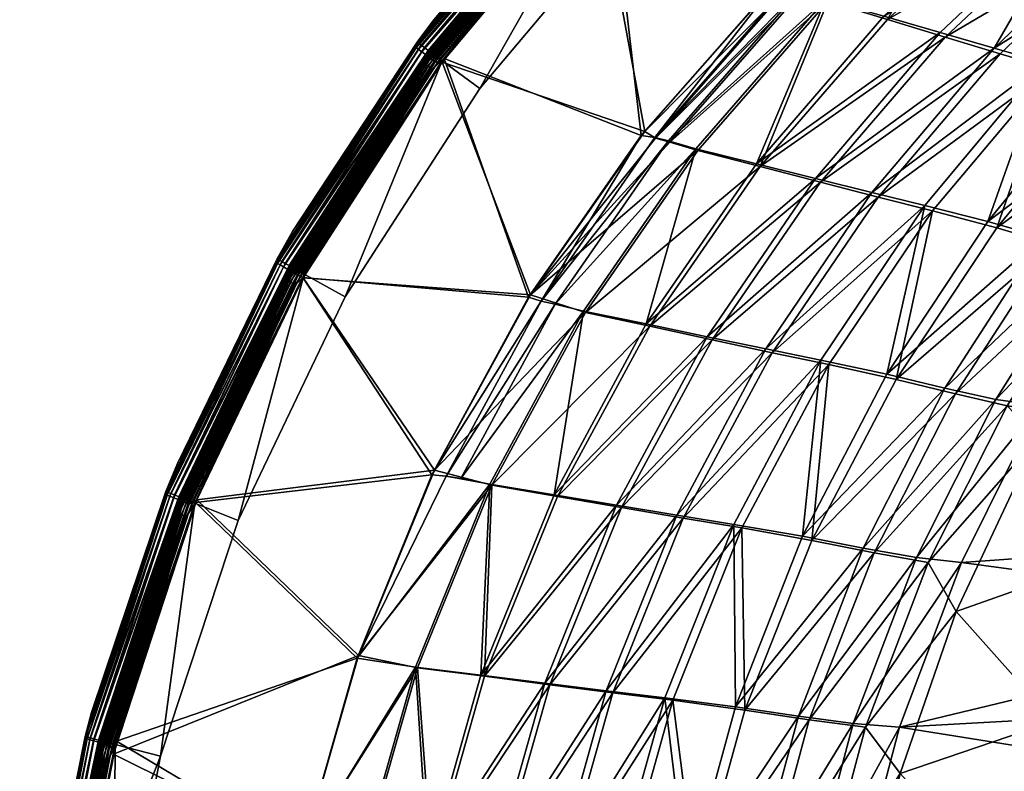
# Model space of a CAD drawing. Header units: millimetres. Extents: x -946 to 954, y -475 to 525.
# Tile 9 of 138: x -946 to -757, y 116 to 261. Entities that reach past the tile are written whole.
import ezdxf

# ---------------------------------------------------------------- set-up
doc = ezdxf.new("R2010")
doc.units = ezdxf.units.MM
doc.header["$MEASUREMENT"] = 0
doc.layers.add('KALDEWEI', color=7, linetype='Continuous', true_color=0xffffff)

msp = doc.modelspace()

# ---------------------------------------------------------------- meshes
at = {"layer": 'KALDEWEI'}
mesh = msp.add_polyface(dxfattribs=at)
corners = [(-836.97, 291.02, 431.25), (-867.84, 254.2, 430.66), (-836.33, 291.77, 430.65), (-799.15, 322.8, 433.6), (-832.65, 291.16, 433.65), (-835.2, 289.35, 433.61), (-835.62, 289.75, 433.45), (-836.01, 290.11, 433.18), (-799.52, 323.25, 433.44), (-836.35, 290.44, 432.8), (-799.86, 323.66, 433.17), (-867.17, 251.89, 433.45), (-867.6, 252.21, 433.18), (-867.98, 252.48, 432.81), (-868.29, 252.71, 432.35), (-836.63, 290.7, 432.35), (-868.52, 252.88, 431.83), (-836.84, 290.9, 431.82), (-868.67, 252.98, 431.25), (-836.33, 291.77, 430.65), (-867.27, 254.98, 410.82), (-835.5, 292.64, 410.82), (-837.67, 294.72, 410.82), (-866.45, 261.07, 430.66), (-834.98, 297.49, 430.65), (-797.59, 323.18, 436.64), (-834.84, 290.36, 436.58), (-834.88, 288.7, 436.65), (-799.05, 323.44, 436.57), (-835.69, 291.16, 436.27), (-867.13, 253.68, 436.27), (-868, 254.32, 435.74), (-836.47, 291.91, 435.73), (-868.77, 254.89, 434.99), (-837.16, 292.57, 434.99), (-869.4, 255.35, 434.07), (-837.73, 293.11, 434.07), (-869.87, 255.7, 433.01), (-838.16, 293.51, 433.01), (-870.16, 255.91, 431.86), (-838.42, 293.76, 431.86), (-826.84, 284.34, 407.82), (-797.32, 323.63, 407.82), (-833.34, 290.57, 407.82), (-865.3, 253.52, 407.87), (-833.34, 290.57, 407.82), (-833.73, 290.94, 407.87), (-865.76, 253.86, 408.04), (-834.14, 291.34, 408.04), (-866.18, 254.17, 408.31), (-834.52, 291.7, 408.31), (-866.55, 254.45, 408.68), (-834.85, 292.02, 408.68), (-866.86, 254.67, 409.14), (-835.13, 292.29, 409.14), (-867.08, 254.84, 409.66), (-835.33, 292.48, 409.66), (-867.22, 254.95, 410.23), (-835.46, 292.6, 410.23), (-797.32, 323.63, 404.82), (-826.84, 284.34, 404.82), (-833.34, 290.57, 404.82), (-869.59, 256.7, 409.65), (-837.67, 294.72, 410.82), (-837.58, 294.64, 409.65), (-834.18, 291.38, 404.94), (-866.71, 254.56, 405.28), (-834.99, 292.16, 405.28), (-867.54, 255.18, 405.83), (-835.74, 292.87, 405.83), (-868.27, 255.72, 406.58), (-836.4, 293.5, 406.58), (-868.87, 256.16, 407.49), (-836.94, 294.02, 407.49), (-869.32, 256.49, 408.53), (-837.34, 294.4, 408.53)]
mesh.append_faces([[corners[k] for k in face] for face in [(0, 1, 2, 2), (3, 4, 5, 5), (6, 3, 5, 5), (7, 8, 6, 6), (9, 10, 7, 7), (5, 11, 6, 6), (6, 12, 7, 7), (7, 13, 9, 9), (9, 14, 15, 15), (15, 16, 17, 17), (17, 18, 0, 0), (19, 20, 21, 21), (22, 23, 24, 24), (25, 26, 27, 27), (28, 29, 26, 26), (30, 26, 29, 29), (31, 29, 32, 32), (33, 32, 34, 34), (35, 34, 36, 36), (37, 36, 38, 38), (39, 38, 40, 40), (41, 42, 43, 43), (44, 45, 46, 46), (47, 46, 48, 48), (49, 48, 50, 50), (51, 50, 52, 52), (53, 52, 54, 54), (55, 54, 56, 56), (57, 56, 58, 58), (59, 60, 61, 61), (62, 63, 64, 64), (65, 66, 67, 67), (67, 68, 69, 69), (69, 70, 71, 71), (71, 72, 73, 73), (73, 74, 75, 75), (75, 62, 64, 64)]])
mesh = msp.add_polyface(dxfattribs=at)
corners = [(-826.53, 238.78, 432.59), (-864.43, 253.64, 433.66), (-832.65, 291.16, 433.65), (-848.21, 207.7, 432.62), (-864.86, 252.92, 436.66), (-825.83, 239.55, 435.59), (-834.88, 288.7, 436.65), (-847.84, 208.15, 435.62), (-845.8, 206.89, 432.49), (-826.53, 238.78, 432.59), (-823.9, 238.43, 432.45), (-868.67, 252.98, 431.25), (-867.84, 254.2, 430.66), (-836.97, 291.02, 431.25), (-835.2, 289.35, 433.61), (-864.43, 253.64, 433.66), (-866.71, 251.55, 433.61), (-832.65, 291.16, 433.65), (-867.17, 251.89, 433.45), (-867.6, 252.21, 433.18), (-835.62, 289.75, 433.45), (-867.84, 254.2, 430.66), (-867.27, 254.98, 410.82), (-836.33, 291.77, 430.65), (-869.68, 256.76, 410.82), (-866.45, 261.07, 430.66), (-837.67, 294.72, 410.82), (-864.86, 252.92, 436.66), (-834.84, 290.36, 436.58), (-866.19, 252.99, 436.58), (-834.88, 288.7, 436.65), (-838.42, 293.76, 431.86), (-834.98, 297.49, 430.65), (-866.45, 261.07, 430.66), (-867.13, 253.68, 436.27), (-847.84, 208.15, 435.62), (-823.76, 238.28, 435.44), (-825.83, 239.55, 435.59), (-857.62, 247.84, 407.82), (-833.34, 290.57, 407.82), (-864.86, 253.19, 407.82), (-826.84, 284.34, 407.82), (-835.46, 292.6, 410.23), (-867.27, 254.98, 410.82), (-867.22, 254.95, 410.23), (-835.5, 292.64, 410.82), (-865.3, 253.52, 407.87), (-864.86, 253.19, 407.82), (-833.34, 290.57, 407.82), (-833.73, 290.94, 407.87), (-865.76, 253.86, 408.04), (-834.14, 291.34, 408.04), (-866.18, 254.17, 408.31), (-834.52, 291.7, 408.31), (-866.55, 254.45, 408.68), (-834.85, 292.02, 408.68), (-866.86, 254.67, 409.14), (-835.13, 292.29, 409.14), (-867.08, 254.84, 409.66), (-835.33, 292.48, 409.66), (-833.34, 290.57, 404.82), (-857.62, 247.84, 404.82), (-864.86, 253.2, 404.82), (-826.84, 284.34, 404.82), (-834.18, 291.38, 404.94), (-864.86, 253.2, 404.82), (-865.8, 253.89, 404.94), (-833.34, 290.57, 404.82), (-869.59, 256.7, 409.65), (-869.68, 256.76, 410.82), (-837.67, 294.72, 410.82), (-866.71, 254.56, 405.28), (-867.54, 255.18, 405.83), (-834.99, 292.16, 405.28), (-857.62, 247.84, 407.82), (-826.84, 284.34, 404.82), (-826.84, 284.34, 407.82), (-857.62, 247.84, 404.82)]
mesh.append_faces([[corners[k] for k in face] for face in [(0, 1, 2, 2), (3, 1, 0, 0), (4, 5, 6, 6), (4, 7, 5, 5), (8, 9, 10, 10), (11, 12, 13, 13), (14, 15, 16, 16), (14, 17, 15, 15), (18, 14, 16, 16), (19, 20, 18, 18), (21, 22, 23, 23), (24, 25, 26, 26), (27, 28, 29, 29), (30, 28, 27, 27), (31, 32, 33, 33), (28, 34, 29, 29), (35, 36, 37, 37), (38, 39, 40, 40), (41, 39, 38, 38), (42, 43, 44, 44), (42, 45, 43, 43), (46, 47, 48, 48), (49, 50, 46, 46), (51, 52, 50, 50), (53, 54, 52, 52), (55, 56, 54, 54), (57, 58, 56, 56), (59, 44, 58, 58), (60, 61, 62, 62), (60, 63, 61, 61), (64, 65, 66, 66), (64, 67, 65, 65), (68, 69, 70, 70), (71, 64, 66, 66), (72, 73, 71, 71), (74, 75, 76, 76), (74, 77, 75, 75)]])
mesh = msp.add_polyface(dxfattribs=at)
corners = [(-868.67, 252.98, 431.25), (-894.36, 212.93, 430.66), (-867.84, 254.2, 430.66), (-867.98, 252.48, 432.81), (-836.01, 290.11, 433.18), (-867.6, 252.21, 433.18), (-868.29, 252.71, 432.35), (-836.35, 290.44, 432.8), (-868.52, 252.88, 431.83), (-836.63, 290.7, 432.35), (-836.84, 290.9, 431.82), (-867.84, 254.2, 430.66), (-894, 213.59, 410.82), (-867.27, 254.98, 410.82), (-869.68, 256.76, 410.82), (-893.63, 220.3, 430.66), (-866.45, 261.07, 430.66), (-838.42, 293.76, 431.86), (-866.45, 261.07, 430.66), (-870.16, 255.91, 431.86), (-835.69, 291.16, 436.27), (-868, 254.32, 435.74), (-867.13, 253.68, 436.27), (-836.47, 291.91, 435.73), (-868.77, 254.89, 434.99), (-837.16, 292.57, 434.99), (-869.4, 255.35, 434.07), (-837.73, 293.11, 434.07), (-869.87, 255.7, 433.01), (-838.16, 293.51, 433.01), (-893.59, 212.51, 436.28), (-866.19, 252.99, 436.58), (-894.54, 213.03, 435.74), (-895.37, 213.49, 434.99), (-896.05, 213.88, 434.08), (-896.56, 214.16, 433.02), (-896.88, 214.33, 431.87), (-891.85, 212.39, 407.87), (-864.86, 253.19, 407.82), (-865.3, 253.52, 407.87), (-892.35, 212.67, 408.04), (-865.76, 253.86, 408.04), (-892.81, 212.92, 408.31), (-866.18, 254.17, 408.31), (-893.22, 213.15, 408.68), (-866.55, 254.45, 408.68), (-893.55, 213.34, 409.14), (-866.86, 254.67, 409.14), (-893.79, 213.47, 409.66), (-867.08, 254.84, 409.66), (-893.95, 213.56, 410.23), (-867.22, 254.95, 410.23), (-896.52, 214.99, 409.65), (-869.68, 256.76, 410.82), (-869.59, 256.7, 409.65), (-868.27, 255.72, 406.58), (-835.74, 292.87, 405.83), (-867.54, 255.18, 405.83), (-868.87, 256.16, 407.49), (-836.4, 293.5, 406.58), (-869.32, 256.49, 408.53), (-836.94, 294.02, 407.49), (-837.34, 294.4, 408.53), (-865.8, 253.89, 404.94), (-893.38, 213.24, 405.28), (-866.71, 254.56, 405.28), (-894.29, 213.75, 405.83), (-895.08, 214.19, 406.58), (-895.73, 214.56, 407.49), (-896.22, 214.83, 408.53)]
mesh.append_faces([[corners[k] for k in face] for face in [(0, 1, 2, 2), (3, 4, 5, 5), (6, 7, 3, 3), (8, 9, 6, 6), (0, 10, 8, 8), (11, 12, 13, 13), (14, 15, 16, 16), (17, 18, 19, 19), (20, 21, 22, 22), (23, 24, 21, 21), (25, 26, 24, 24), (27, 28, 26, 26), (29, 19, 28, 28), (30, 31, 22, 22), (32, 22, 21, 21), (33, 21, 24, 24), (34, 24, 26, 26), (35, 26, 28, 28), (36, 28, 19, 19), (37, 38, 39, 39), (40, 39, 41, 41), (42, 41, 43, 43), (44, 43, 45, 45), (46, 45, 47, 47), (48, 47, 49, 49), (50, 49, 51, 51), (52, 53, 54, 54), (55, 56, 57, 57), (58, 59, 55, 55), (60, 61, 58, 58), (54, 62, 60, 60), (63, 64, 65, 65), (65, 66, 57, 57), (57, 67, 55, 55), (55, 68, 58, 58), (58, 69, 60, 60), (60, 52, 54, 54)]])
mesh = msp.add_polyface(dxfattribs=at)
corners = [(-804.31, 233.37, 428.67), (-791.05, 265.01, 431.16), (-779.8, 261.79, 428.38), (-816.02, 236.25, 431.33), (-825.57, 202.52, 428.96), (-792.96, 230.52, 424.68), (-758.6, 255.62, 418.88), (-782.1, 227.83, 419.41), (-768.95, 258.61, 424.27), (-826.53, 238.78, 432.59), (-832.65, 291.16, 433.65), (-800.57, 268.38, 432.56), (-834.88, 288.7, 436.65), (-825.83, 239.55, 435.59), (-800.61, 268.21, 435.56), (-790.62, 264.61, 434.1), (-779.13, 261.12, 431.22), (-762.64, 290.37, 433.91), (-803.63, 232.83, 431.55), (-815.6, 235.94, 434.28), (-837.26, 204.75, 434.45), (-757.43, 254.51, 421.41), (-792.01, 229.79, 427.43), (-780.89, 226.91, 422), (-768.02, 257.71, 426.98), (-824.89, 202.09, 431.85), (-800.57, 268.38, 432.56), (-823.9, 238.43, 432.45), (-826.53, 238.78, 432.59), (-798.6, 267.43, 432.4), (-821.29, 237.78, 432.16), (-791.05, 265.01, 431.16), (-816.02, 236.25, 431.33), (-796.11, 266.72, 432.08), (-763.08, 290.88, 430.99), (-767.88, 292.72, 432), (-770.24, 293.47, 432.35), (-845.8, 206.89, 432.49), (-798.44, 267.22, 435.39), (-770.06, 293.19, 435.33), (-800.61, 268.21, 435.56), (-825.83, 239.55, 435.59), (-823.76, 238.28, 435.44), (-847.84, 208.15, 435.62), (-821.02, 237.55, 435.14), (-790.62, 264.61, 434.1), (-815.6, 235.94, 434.28), (-795.8, 266.41, 435.05), (-767.56, 292.3, 434.95)]
mesh.append_faces([[corners[k] for k in face] for face in [(0, 1, 2, 2), (0, 3, 1, 1), (4, 3, 0, 0), (5, 6, 7, 7), (8, 0, 2, 2), (0, 8, 5, 5), (5, 4, 0, 0), (9, 10, 11, 11), (12, 13, 14, 14), (15, 16, 17, 17), (15, 18, 16, 16), (19, 18, 15, 15), (20, 18, 19, 19), (21, 22, 23, 23), (24, 18, 22, 22), (18, 24, 16, 16), (25, 22, 18, 18), (26, 27, 28, 28), (26, 29, 27, 27), (30, 31, 32, 32), (33, 31, 30, 30), (33, 34, 31, 31), (29, 35, 33, 33), (26, 36, 29, 29), (33, 27, 29, 29), (27, 33, 30, 30), (30, 37, 27, 27), (38, 39, 40, 40), (41, 38, 40, 40), (41, 42, 38, 38), (43, 44, 42, 42), (45, 44, 46, 46), (45, 47, 44, 44), (48, 47, 45, 45), (39, 38, 47, 47), (47, 42, 44, 44), (42, 47, 38, 38)]])
mesh = msp.add_polyface(dxfattribs=at)
corners = [(-716.12, 275.37, 405.08), (-748.92, 252.86, 412.3), (-723.36, 277.79, 411.79), (-759.81, 222.26, 402.76), (-771.89, 225.34, 412.91), (-737.56, 249.49, 402.06), (-709.63, 273, 397.65), (-727.77, 246.25, 390.24), (-719.24, 243.6, 377.21), (-711.66, 241.92, 363.31), (-740.08, 216.8, 377.84), (-749.27, 219.24, 390.96), (-735.93, 248.01, 404.08), (-722, 276.29, 414), (-747.5, 251.59, 414.61), (-725.94, 244.63, 391.98), (-702.18, 269.01, 391.43), (-737.98, 215.32, 379.39), (-729.77, 213.82, 365.03), (-717.26, 241.87, 378.67), (-758.09, 221.01, 404.88), (-770.42, 224.29, 415.31), (-747.34, 217.87, 392.79), (-782.1, 227.83, 419.41), (-748.92, 252.86, 412.3), (-771.89, 225.34, 412.91), (-758.6, 255.62, 418.88), (-723.36, 277.79, 411.79), (-732.44, 280.7, 418.42), (-742.18, 283.93, 423.88), (-768.95, 258.61, 424.27), (-779.8, 261.79, 428.38), (-752.44, 287.35, 428.09), (-791.05, 265.01, 431.16), (-792.96, 230.52, 424.68), (-780.89, 226.91, 422), (-747.5, 251.59, 414.61), (-757.43, 254.51, 421.41), (-770.42, 224.29, 415.31), (-731.29, 279.41, 420.87), (-722, 276.29, 414), (-768.02, 257.71, 426.98), (-741.25, 282.87, 426.54), (-779.13, 261.12, 431.22), (-751.75, 286.56, 430.9), (-792.01, 229.79, 427.43)]
mesh.append_faces([[corners[k] for k in face] for face in [(0, 1, 2, 2), (1, 3, 4, 4), (1, 5, 3, 3), (0, 5, 1, 1), (6, 7, 5, 5), (8, 9, 10, 10), (8, 11, 7, 7), (11, 8, 10, 10), (7, 3, 5, 5), (3, 7, 11, 11), (12, 13, 14, 14), (15, 16, 12, 12), (17, 18, 19, 19), (14, 20, 12, 12), (21, 20, 14, 14), (22, 19, 15, 15), (15, 20, 22, 22), (20, 15, 12, 12), (23, 24, 25, 25), (26, 24, 23, 23), (26, 27, 24, 24), (26, 28, 27, 27), (26, 29, 28, 28), (30, 29, 26, 26), (31, 29, 30, 30), (31, 32, 29, 29), (31, 33, 32, 32), (26, 34, 30, 30), (35, 36, 37, 37), (35, 38, 36, 36), (39, 36, 40, 40), (39, 37, 36, 36), (39, 41, 37, 37), (42, 41, 39, 39), (42, 43, 41, 41), (44, 43, 42, 42), (45, 37, 41, 41)]])
mesh = msp.add_polyface(dxfattribs=at)
corners = [(-848.21, 207.7, 432.62), (-891.67, 211.44, 433.66), (-864.43, 253.64, 433.66), (-891.6, 211.4, 436.66), (-847.84, 208.15, 435.62), (-864.86, 252.92, 436.66), (-895.26, 211.19, 431.26), (-894.36, 212.93, 430.66), (-868.67, 252.98, 431.25), (-866.71, 251.55, 433.61), (-864.43, 253.64, 433.66), (-891.67, 211.44, 433.66), (-893.64, 210.3, 433.46), (-867.17, 251.89, 433.45), (-894.11, 210.55, 433.18), (-867.6, 252.21, 433.18), (-894.52, 210.78, 432.81), (-867.98, 252.48, 432.81), (-894.85, 210.96, 432.35), (-868.29, 252.71, 432.35), (-895.1, 211.1, 431.83), (-868.52, 252.88, 431.83), (-894.36, 212.93, 430.66), (-894, 213.59, 410.82), (-867.84, 254.2, 430.66), (-896.62, 215.05, 410.82), (-893.63, 220.3, 430.66), (-869.68, 256.76, 410.82), (-864.86, 252.92, 436.66), (-866.19, 252.99, 436.58), (-892.57, 211.94, 436.59), (-870.16, 255.91, 431.86), (-893.63, 220.3, 430.66), (-896.88, 214.33, 431.87), (-866.45, 261.07, 430.66), (-868, 254.32, 435.74), (-895.37, 213.49, 434.99), (-894.54, 213.03, 435.74), (-868.77, 254.89, 434.99), (-896.05, 213.88, 434.08), (-869.4, 255.35, 434.07), (-896.56, 214.16, 433.02), (-869.87, 255.7, 433.01), (-857.62, 247.84, 407.82), (-864.86, 253.19, 407.82), (-883.52, 207.73, 407.82), (-867.22, 254.95, 410.23), (-894, 213.59, 410.82), (-893.95, 213.56, 410.23), (-867.27, 254.98, 410.82), (-891.85, 212.39, 407.87), (-891.38, 212.12, 407.82), (-864.86, 253.19, 407.82), (-866.55, 254.45, 408.68), (-893.55, 213.34, 409.14), (-893.22, 213.15, 408.68), (-866.86, 254.67, 409.14), (-893.79, 213.47, 409.66), (-867.08, 254.84, 409.66), (-864.86, 253.2, 404.82), (-857.62, 247.84, 404.82), (-883.52, 207.73, 404.82), (-865.8, 253.89, 404.94), (-864.86, 253.2, 404.82), (-891.38, 212.12, 404.82), (-896.52, 214.99, 409.65), (-896.62, 215.05, 410.82), (-869.68, 256.76, 410.82), (-894.29, 213.75, 405.83), (-866.71, 254.56, 405.28), (-893.38, 213.24, 405.28), (-895.08, 214.19, 406.58), (-867.54, 255.18, 405.83), (-895.73, 214.56, 407.49), (-868.27, 255.72, 406.58), (-896.22, 214.83, 408.53), (-868.87, 256.16, 407.49), (-869.32, 256.49, 408.53), (-883.52, 207.73, 407.82), (-857.62, 247.84, 404.82), (-857.62, 247.84, 407.82), (-883.52, 207.73, 404.82)]
mesh.append_faces([[corners[k] for k in face] for face in [(0, 1, 2, 2), (3, 4, 5, 5), (6, 7, 8, 8), (9, 10, 11, 11), (9, 12, 13, 13), (13, 14, 15, 15), (15, 16, 17, 17), (17, 18, 19, 19), (19, 20, 21, 21), (21, 6, 8, 8), (22, 23, 24, 24), (25, 26, 27, 27), (28, 29, 30, 30), (31, 32, 33, 33), (31, 34, 32, 32), (35, 36, 37, 37), (38, 39, 36, 36), (40, 41, 39, 39), (42, 33, 41, 41), (43, 44, 45, 45), (46, 47, 48, 48), (46, 49, 47, 47), (50, 51, 52, 52), (53, 54, 55, 55), (56, 57, 54, 54), (58, 48, 57, 57), (59, 60, 61, 61), (62, 63, 64, 64), (65, 66, 67, 67), (68, 69, 70, 70), (71, 72, 68, 68), (73, 74, 71, 71), (75, 76, 73, 73), (65, 77, 75, 75), (78, 79, 80, 80), (78, 81, 79, 79)]])
mesh = msp.add_polyface(dxfattribs=at)
corners = [(-866.83, 173.46, 432.65), (-891.67, 211.44, 433.66), (-848.21, 207.7, 432.62), (-912.32, 168.17, 433.67), (-881.22, 138.2, 432.67), (-912.04, 168.65, 436.67), (-866.31, 174.39, 435.65), (-891.6, 211.4, 436.66), (-880.96, 138.71, 435.66), (-864.04, 173.22, 432.52), (-881.22, 138.2, 432.67), (-866.83, 173.46, 432.65), (-855.69, 171.65, 431.62), (-866.71, 251.55, 433.61), (-891.67, 211.44, 433.66), (-893.14, 210.02, 433.62), (-893.64, 210.3, 433.46), (-894.11, 210.55, 433.18), (-867.17, 251.89, 433.45), (-894.52, 210.78, 432.81), (-867.6, 252.21, 433.18), (-894.85, 210.96, 432.35), (-867.98, 252.48, 432.81), (-895.1, 211.1, 431.83), (-868.29, 252.71, 432.35), (-895.26, 211.19, 431.26), (-868.52, 252.88, 431.83), (-914.58, 165.65, 433.46), (-864.86, 252.92, 436.66), (-892.57, 211.94, 436.59), (-891.6, 211.4, 436.66), (-866.19, 252.99, 436.58), (-893.59, 212.51, 436.28), (-867.13, 253.68, 436.27), (-894.54, 213.03, 435.74), (-914.64, 168.3, 436.28), (-855.31, 171.48, 434.59), (-880.96, 138.71, 435.66), (-869.61, 136.35, 434.71), (-866.31, 174.39, 435.65), (-883.52, 207.73, 407.82), (-891.38, 212.12, 407.82), (-904.11, 164.66, 407.82), (-864.86, 253.19, 407.82), (-912.97, 168.22, 407.87), (-891.38, 212.12, 407.82), (-891.85, 212.39, 407.87), (-865.3, 253.52, 407.87), (-892.35, 212.67, 408.04), (-865.76, 253.86, 408.04), (-892.81, 212.92, 408.31), (-866.18, 254.17, 408.31), (-893.22, 213.15, 408.68), (-913.5, 168.43, 408.04), (-913.99, 168.63, 408.31), (-914.42, 168.8, 408.68), (-891.38, 212.12, 404.82), (-883.52, 207.73, 404.82), (-904.11, 164.66, 404.82), (-864.86, 253.2, 404.82), (-865.8, 253.89, 404.94), (-891.38, 212.12, 404.82), (-892.4, 212.69, 404.94), (-893.38, 213.24, 405.28), (-914.59, 168.87, 405.28), (-883.52, 207.73, 407.82), (-904.11, 164.66, 404.82), (-883.52, 207.73, 404.82), (-904.11, 164.66, 407.82)]
mesh.append_faces([[corners[k] for k in face] for face in [(0, 1, 2, 2), (0, 3, 1, 1), (4, 3, 0, 0), (5, 6, 7, 7), (5, 8, 6, 6), (9, 10, 11, 11), (9, 12, 10, 10), (13, 14, 15, 15), (16, 13, 15, 15), (17, 18, 16, 16), (19, 20, 17, 17), (21, 22, 19, 19), (23, 24, 21, 21), (25, 26, 23, 23), (15, 27, 16, 16), (28, 29, 30, 30), (31, 32, 29, 29), (33, 34, 32, 32), (35, 29, 32, 32), (36, 37, 38, 38), (36, 39, 37, 37), (40, 41, 42, 42), (40, 43, 41, 41), (44, 45, 46, 46), (47, 48, 46, 46), (49, 50, 48, 48), (51, 52, 50, 50), (53, 46, 48, 48), (54, 48, 50, 50), (55, 50, 52, 52), (56, 57, 58, 58), (59, 57, 56, 56), (60, 61, 62, 62), (63, 60, 62, 62), (62, 64, 63, 63), (65, 66, 67, 67), (68, 66, 65, 65)]])
mesh = msp.add_polyface(dxfattribs=at)
corners = [(-735, 158.05, 320.15), (-750.19, 180.59, 365.99), (-765.9, 147.16, 366.96), (-719.83, 188.38, 320.05), (-747.47, 185.54, 365.84), (-729.77, 213.82, 365.03), (-701.53, 217.14, 319.95), (-709.56, 240.14, 364.51), (-747.06, 126.06, 320.26), (-663.46, 163.44, 206.09), (-646.22, 194.57, 205.92), (-687.97, 146.29, 227.12), (-776.77, 124.89, 366.12), (-764.85, 156.57, 365.37), (-680.51, 162.56, 226.45), (-749.85, 186.8, 364.52), (-663.08, 194.11, 225.58), (-672.23, 178.56, 225.99), (-653.18, 208.98, 225.17), (-732.08, 215.26, 363.77), (-773.55, 157.56, 379.61), (-749.85, 186.8, 364.52), (-764.85, 156.57, 365.37), (-758.28, 188.01, 378.7), (-732.08, 215.26, 363.77), (-740.08, 216.8, 377.84), (-711.66, 241.92, 363.31), (-768.04, 190.17, 391.82), (-749.27, 219.24, 390.96), (-783.77, 159.37, 392.7), (-779.21, 192.86, 403.55), (-759.81, 222.26, 402.76), (-737.98, 215.32, 379.39), (-747.47, 185.54, 365.84), (-729.77, 213.82, 365.03), (-756.08, 186.78, 380.33), (-750.19, 180.59, 365.99), (-771.27, 156.58, 381.3), (-765.9, 147.16, 366.96), (-770.42, 224.29, 415.31), (-777.44, 191.84, 405.75), (-758.09, 221.01, 404.88), (-717.26, 241.87, 378.67), (-747.34, 217.87, 392.79), (-766.03, 189.04, 393.74), (-781.7, 158.47, 394.68)]
mesh.append_faces([[corners[k] for k in face] for face in [(0, 1, 2, 2), (3, 1, 0, 0), (3, 4, 1, 1), (3, 5, 4, 4), (6, 5, 3, 3), (6, 7, 5, 5), (8, 9, 0, 0), (0, 10, 3, 3), (11, 12, 13, 13), (14, 11, 13, 13), (15, 14, 13, 13), (16, 17, 15, 15), (18, 15, 19, 19), (20, 21, 22, 22), (23, 21, 20, 20), (23, 24, 21, 21), (25, 24, 23, 23), (25, 26, 24, 24), (25, 27, 28, 28), (27, 25, 23, 23), (23, 29, 27, 27), (29, 23, 20, 20), (28, 30, 31, 31), (30, 28, 27, 27), (32, 33, 34, 34), (35, 33, 32, 32), (35, 36, 33, 33), (37, 36, 35, 35), (37, 38, 36, 36), (39, 40, 41, 41), (42, 43, 32, 32), (32, 44, 35, 35), (44, 32, 43, 43), (35, 45, 37, 37), (45, 35, 44, 44), (43, 40, 44, 44), (40, 43, 41, 41)]])
mesh = msp.add_polyface(dxfattribs=at)
corners = [(-819.66, 165.68, 420.46), (-808.66, 163.91, 414.2), (-833.24, 131.91, 420.87), (-825.57, 202.52, 428.96), (-837.66, 204.98, 431.49), (-816.02, 236.25, 431.33), (-843.31, 169.63, 429.22), (-855.69, 171.65, 431.62), (-857.37, 134.93, 429.43), (-869.98, 136.46, 431.73), (-831.26, 167.61, 425.48), (-802.56, 197.72, 419.95), (-813.83, 200.06, 425.1), (-845.08, 133.38, 425.79), (-891.6, 211.4, 436.66), (-866.31, 174.39, 435.65), (-847.84, 208.15, 435.62), (-832, 131.49, 423.58), (-807.16, 163.25, 416.71), (-818.42, 165.12, 423.13), (-837.26, 204.75, 434.45), (-824.89, 202.09, 431.85), (-803.63, 232.83, 431.55), (-855.31, 171.48, 434.59), (-842.64, 169.3, 432.13), (-856.71, 134.69, 432.34), (-869.61, 136.35, 434.71), (-812.87, 199.48, 427.89), (-830.3, 167.16, 428.29), (-844.13, 133.06, 428.62), (-845.8, 206.89, 432.49), (-848.21, 207.7, 432.62), (-826.53, 238.78, 432.59), (-866.83, 173.46, 432.65), (-864.04, 173.22, 432.52), (-861.26, 172.75, 432.3), (-855.69, 171.65, 431.62), (-837.66, 204.98, 431.49), (-843.1, 206.32, 432.23), (-816.02, 236.25, 431.33), (-821.29, 237.78, 432.16), (-837.26, 204.75, 434.45), (-866.31, 174.39, 435.65), (-855.31, 171.48, 434.59), (-847.84, 208.15, 435.62), (-815.6, 235.94, 434.28), (-821.02, 237.55, 435.14)]
mesh.append_faces([[corners[k] for k in face] for face in [(0, 1, 2, 2), (3, 4, 5, 5), (6, 4, 3, 3), (6, 7, 4, 4), (8, 7, 6, 6), (8, 9, 7, 7), (10, 11, 0, 0), (12, 6, 3, 3), (6, 12, 10, 10), (0, 13, 10, 10), (10, 8, 6, 6), (14, 15, 16, 16), (17, 18, 19, 19), (20, 21, 22, 22), (23, 21, 20, 20), (23, 24, 21, 21), (23, 25, 24, 24), (26, 25, 23, 23), (27, 24, 28, 28), (24, 27, 21, 21), (29, 19, 28, 28), (25, 28, 24, 24), (30, 31, 32, 32), (30, 33, 31, 31), (34, 33, 30, 30), (35, 36, 34, 34), (35, 37, 36, 36), (38, 37, 35, 35), (38, 39, 37, 37), (40, 39, 38, 38), (30, 40, 38, 38), (38, 34, 30, 30), (34, 38, 35, 35), (41, 42, 43, 43), (41, 44, 42, 42), (45, 44, 41, 41), (45, 46, 44, 44)]])
mesh = msp.add_polyface(dxfattribs=at)
corners = [(-808.66, 163.91, 414.2), (-795.47, 161.64, 404.32), (-808.39, 128.79, 404.97), (-791.91, 195.57, 413.58), (-779.21, 192.86, 403.55), (-771.89, 225.34, 412.91), (-759.81, 222.26, 402.76), (-768.04, 190.17, 391.82), (-783.77, 159.37, 392.7), (-773.55, 157.56, 379.61), (-796.26, 127.01, 393.45), (-783.35, 124.87, 382.14), (-765.9, 147.16, 366.96), (-771.27, 156.58, 381.3), (-790.41, 194.73, 416.04), (-777.44, 191.84, 405.75), (-770.42, 224.29, 415.31), (-793.67, 160.84, 406.58), (-807.16, 163.25, 416.71), (-806.56, 128.2, 407.28), (-820.46, 130.07, 417.27), (-766.03, 189.04, 393.74), (-781.7, 158.47, 394.68), (-794.16, 126.34, 395.48), (-819.66, 165.68, 420.46), (-791.91, 195.57, 413.58), (-808.66, 163.91, 414.2), (-802.56, 197.72, 419.95), (-771.89, 225.34, 412.91), (-782.1, 227.83, 419.41), (-813.83, 200.06, 425.1), (-792.96, 230.52, 424.68), (-831.26, 167.61, 425.48), (-825.57, 202.52, 428.96), (-801.33, 196.99, 422.59), (-770.42, 224.29, 415.31), (-780.89, 226.91, 422), (-790.41, 194.73, 416.04), (-818.42, 165.12, 423.13), (-807.16, 163.25, 416.71), (-832, 131.49, 423.58), (-820.46, 130.07, 417.27), (-812.87, 199.48, 427.89), (-792.01, 229.79, 427.43), (-830.3, 167.16, 428.29), (-824.89, 202.09, 431.85)]
mesh.append_faces([[corners[k] for k in face] for face in [(0, 1, 2, 2), (3, 1, 0, 0), (3, 4, 1, 1), (5, 4, 3, 3), (5, 6, 4, 4), (7, 1, 4, 4), (1, 7, 8, 8), (9, 10, 8, 8), (8, 2, 1, 1), (11, 12, 13, 13), (14, 15, 16, 16), (14, 17, 15, 15), (18, 17, 14, 14), (18, 19, 17, 17), (20, 19, 18, 18), (21, 17, 22, 22), (17, 21, 15, 15), (23, 13, 22, 22), (19, 22, 17, 17), (24, 25, 26, 26), (27, 25, 24, 24), (27, 28, 25, 25), (29, 28, 27, 27), (29, 30, 31, 31), (30, 29, 27, 27), (27, 32, 30, 30), (33, 31, 30, 30), (34, 35, 36, 36), (34, 37, 35, 35), (38, 37, 34, 34), (38, 39, 37, 37), (40, 41, 39, 39), (36, 42, 34, 34), (42, 36, 43, 43), (34, 44, 38, 38), (44, 34, 42, 42), (43, 45, 42, 42)]])
mesh = msp.add_polyface(dxfattribs=at)
corners = [(-895.26, 211.19, 431.26), (-915.45, 168.62, 430.67), (-894.36, 212.93, 430.66), (-916.3, 166.32, 431.26), (-893.14, 210.02, 433.62), (-891.67, 211.44, 433.66), (-912.32, 168.17, 433.67), (-893.64, 210.3, 433.46), (-915.08, 165.84, 433.19), (-894.11, 210.55, 433.18), (-915.51, 166.01, 432.82), (-894.52, 210.78, 432.81), (-915.87, 166.15, 432.36), (-894.85, 210.96, 432.35), (-916.14, 166.26, 431.83), (-895.1, 211.1, 431.83), (-894.36, 212.93, 430.66), (-915.25, 169.13, 410.82), (-894, 213.59, 410.82), (-915.45, 168.62, 430.67), (-896.62, 215.05, 410.82), (-915.81, 175.65, 430.67), (-893.63, 220.3, 430.66), (-918.03, 170.25, 410.82), (-891.6, 211.4, 436.66), (-892.57, 211.94, 436.59), (-912.04, 168.65, 436.67), (-896.88, 214.33, 431.87), (-915.81, 175.65, 430.67), (-918.12, 169.69, 431.87), (-893.63, 220.3, 430.66), (-915.64, 168.7, 435.74), (-893.59, 212.51, 436.28), (-894.54, 213.03, 435.74), (-916.52, 169.05, 435), (-895.37, 213.49, 434.99), (-917.25, 169.34, 434.08), (-896.05, 213.88, 434.08), (-917.79, 169.56, 433.02), (-896.56, 214.16, 433.02), (-893.95, 213.56, 410.23), (-894, 213.59, 410.82), (-915.25, 169.13, 410.82), (-912.97, 168.22, 407.87), (-912.46, 168.01, 407.82), (-891.38, 212.12, 407.82), (-914.77, 168.94, 409.14), (-893.22, 213.15, 408.68), (-893.55, 213.34, 409.14), (-915.03, 169.05, 409.66), (-893.79, 213.47, 409.66), (-915.19, 169.11, 410.23), (-892.4, 212.69, 404.94), (-891.38, 212.12, 404.82), (-912.46, 168.01, 404.82), (-917.92, 170.21, 409.65), (-896.62, 215.05, 410.82), (-896.52, 214.99, 409.65), (-918.03, 170.25, 410.82), (-893.38, 213.24, 405.28), (-915.56, 169.26, 405.83), (-894.29, 213.75, 405.83), (-916.4, 169.6, 406.58), (-895.08, 214.19, 406.58), (-917.09, 169.87, 407.49), (-895.73, 214.56, 407.49), (-917.61, 170.08, 408.53), (-896.22, 214.83, 408.53)]
mesh.append_faces([[corners[k] for k in face] for face in [(0, 1, 2, 2), (3, 1, 0, 0), (4, 5, 6, 6), (7, 8, 9, 9), (9, 10, 11, 11), (11, 12, 13, 13), (13, 14, 15, 15), (15, 3, 0, 0), (16, 17, 18, 18), (19, 17, 16, 16), (20, 21, 22, 22), (23, 21, 20, 20), (24, 25, 26, 26), (27, 28, 29, 29), (27, 30, 28, 28), (31, 32, 33, 33), (34, 33, 35, 35), (36, 35, 37, 37), (38, 37, 39, 39), (39, 29, 38, 38), (29, 39, 27, 27), (40, 41, 42, 42), (43, 44, 45, 45), (46, 47, 48, 48), (49, 48, 50, 50), (51, 50, 40, 40), (52, 53, 54, 54), (55, 56, 57, 57), (55, 58, 56, 56), (59, 60, 61, 61), (61, 62, 63, 63), (63, 64, 65, 65), (64, 63, 62, 62), (65, 66, 67, 67), (66, 65, 64, 64), (67, 55, 57, 57), (55, 67, 66, 66)]])
mesh = msp.add_polyface(dxfattribs=at)
corners = [(-893.14, 210.02, 433.62), (-912.32, 168.17, 433.67), (-914.05, 165.44, 433.62), (-914.58, 165.65, 433.46), (-915.08, 165.84, 433.19), (-893.64, 210.3, 433.46), (-915.51, 166.01, 432.82), (-894.11, 210.55, 433.18), (-915.87, 166.15, 432.36), (-894.52, 210.78, 432.81), (-916.14, 166.26, 431.83), (-894.85, 210.96, 432.35), (-916.3, 166.32, 431.26), (-895.1, 211.1, 431.83), (-918.03, 170.25, 410.82), (-932.35, 127.69, 430.67), (-915.81, 175.65, 430.67), (-912.04, 168.65, 436.67), (-892.57, 211.94, 436.59), (-913.55, 167.87, 436.59), (-914.64, 168.3, 436.28), (-893.59, 212.51, 436.28), (-915.64, 168.7, 435.74), (-894.54, 213.03, 435.74), (-916.52, 169.05, 435), (-895.37, 213.49, 434.99), (-917.25, 169.34, 434.08), (-896.05, 213.88, 434.08), (-917.79, 169.56, 433.02), (-932.64, 122.48, 434.08), (-933.21, 122.62, 433.02), (-933.55, 122.71, 431.87), (-918.12, 169.69, 431.87), (-904.11, 164.66, 407.82), (-891.38, 212.12, 407.82), (-912.46, 168.01, 407.82), (-893.95, 213.56, 410.23), (-915.25, 169.13, 410.82), (-915.19, 169.11, 410.23), (-891.85, 212.39, 407.87), (-913.5, 168.43, 408.04), (-912.97, 168.22, 407.87), (-892.35, 212.67, 408.04), (-913.99, 168.63, 408.31), (-892.81, 212.92, 408.31), (-914.42, 168.8, 408.68), (-893.22, 213.15, 408.68), (-914.77, 168.94, 409.14), (-893.55, 213.34, 409.14), (-915.03, 169.05, 409.66), (-893.79, 213.47, 409.66), (-930.62, 122.32, 410.23), (-891.38, 212.12, 404.82), (-904.11, 164.66, 404.82), (-912.46, 168.01, 404.82), (-892.4, 212.69, 404.94), (-912.46, 168.01, 404.82), (-913.55, 168.45, 404.94), (-933.47, 123.07, 409.65), (-918.03, 170.25, 410.82), (-917.92, 170.21, 409.65), (-914.59, 168.87, 405.28), (-915.56, 169.26, 405.83), (-893.38, 213.24, 405.28), (-916.4, 169.6, 406.58), (-894.29, 213.75, 405.83), (-931, 122.42, 405.83), (-931.88, 122.65, 406.58), (-932.6, 122.84, 407.49), (-917.09, 169.87, 407.49), (-933.14, 122.98, 408.53), (-917.61, 170.08, 408.53)]
mesh.append_faces([[corners[k] for k in face] for face in [(0, 1, 2, 2), (3, 0, 2, 2), (4, 5, 3, 3), (6, 7, 4, 4), (8, 9, 6, 6), (10, 11, 8, 8), (12, 13, 10, 10), (14, 15, 16, 16), (17, 18, 19, 19), (18, 20, 19, 19), (21, 22, 20, 20), (23, 24, 22, 22), (25, 26, 24, 24), (27, 28, 26, 26), (29, 24, 26, 26), (30, 26, 28, 28), (31, 28, 32, 32), (33, 34, 35, 35), (36, 37, 38, 38), (39, 40, 41, 41), (42, 43, 40, 40), (44, 45, 43, 43), (46, 47, 45, 45), (48, 49, 47, 47), (50, 38, 49, 49), (51, 49, 38, 38), (52, 53, 54, 54), (55, 56, 57, 57), (58, 59, 60, 60), (61, 55, 57, 57), (62, 63, 61, 61), (64, 65, 62, 62), (61, 66, 62, 62), (62, 67, 64, 64), (64, 68, 69, 69), (69, 70, 71, 71), (71, 58, 60, 60)]])
mesh = msp.add_polyface(dxfattribs=at)
corners = [(-881.22, 138.2, 432.67), (-927.54, 122.18, 433.67), (-912.32, 168.17, 433.67), (-928.11, 119.67, 436.67), (-880.96, 138.71, 435.66), (-912.04, 168.65, 436.67), (-916.3, 166.32, 431.26), (-930.77, 121.99, 430.67), (-915.45, 168.62, 430.67), (-931.44, 119.12, 431.26), (-914.05, 165.44, 433.62), (-912.32, 168.17, 433.67), (-927.54, 122.18, 433.67), (-929.65, 118.67, 433.46), (-914.58, 165.65, 433.46), (-930.17, 118.8, 433.19), (-915.08, 165.84, 433.19), (-930.62, 118.91, 432.82), (-915.51, 166.01, 432.82), (-930.99, 119.01, 432.36), (-915.87, 166.15, 432.36), (-931.27, 119.08, 431.84), (-916.14, 166.26, 431.83), (-915.45, 168.62, 430.67), (-930.68, 122.34, 410.82), (-915.25, 169.13, 410.82), (-930.77, 121.99, 430.67), (-933.58, 123.09, 410.82), (-932.35, 127.69, 430.67), (-918.03, 170.25, 410.82), (-912.04, 168.65, 436.67), (-913.55, 167.87, 436.59), (-928.79, 121.48, 436.59), (-918.12, 169.69, 431.87), (-932.35, 127.69, 430.67), (-933.55, 122.71, 431.87), (-915.81, 175.65, 430.67), (-929.92, 121.77, 436.28), (-914.64, 168.3, 436.28), (-930.97, 122.04, 435.74), (-915.64, 168.7, 435.74), (-931.89, 122.28, 435), (-916.52, 169.05, 435), (-904.11, 164.66, 407.82), (-912.46, 168.01, 407.82), (-919.07, 119.31, 407.82), (-915.19, 169.11, 410.23), (-915.25, 169.13, 410.82), (-930.68, 122.34, 410.82), (-928.3, 121.72, 407.87), (-912.46, 168.01, 407.82), (-912.97, 168.22, 407.87), (-928.85, 121.86, 408.04), (-913.5, 168.43, 408.04), (-929.36, 122, 408.31), (-913.99, 168.63, 408.31), (-929.81, 122.11, 408.68), (-914.42, 168.8, 408.68), (-930.18, 122.21, 409.14), (-914.77, 168.94, 409.14), (-930.45, 122.28, 409.66), (-915.03, 169.05, 409.66), (-912.46, 168.01, 404.82), (-904.11, 164.66, 404.82), (-919.07, 119.31, 404.82), (-913.55, 168.45, 404.94), (-912.46, 168.01, 404.82), (-927.77, 121.58, 404.82), (-933.47, 123.07, 409.65), (-933.58, 123.09, 410.82), (-918.03, 170.25, 410.82), (-930, 122.16, 405.28), (-914.59, 168.87, 405.28), (-932.6, 122.84, 407.49), (-916.4, 169.6, 406.58), (-931.88, 122.65, 406.58), (-933.14, 122.98, 408.53), (-917.09, 169.87, 407.49), (-917.61, 170.08, 408.53), (-919.07, 119.31, 407.82), (-904.11, 164.66, 404.82), (-904.11, 164.66, 407.82), (-919.07, 119.31, 404.82)]
mesh.append_faces([[corners[k] for k in face] for face in [(0, 1, 2, 2), (3, 4, 5, 5), (6, 7, 8, 8), (9, 7, 6, 6), (10, 11, 12, 12), (10, 13, 14, 14), (14, 15, 16, 16), (16, 17, 18, 18), (18, 19, 20, 20), (20, 21, 22, 22), (22, 9, 6, 6), (23, 24, 25, 25), (26, 24, 23, 23), (27, 28, 29, 29), (30, 31, 32, 32), (33, 34, 35, 35), (33, 36, 34, 34), (37, 31, 38, 38), (39, 38, 40, 40), (41, 40, 42, 42), (43, 44, 45, 45), (46, 47, 48, 48), (49, 50, 51, 51), (52, 51, 53, 53), (54, 53, 55, 55), (56, 55, 57, 57), (58, 57, 59, 59), (60, 59, 61, 61), (62, 63, 64, 64), (65, 66, 67, 67), (68, 69, 70, 70), (65, 71, 72, 72), (73, 74, 75, 75), (76, 77, 73, 73), (68, 78, 76, 76), (79, 80, 81, 81), (79, 82, 80, 80)]])
mesh = msp.add_polyface(dxfattribs=at)
corners = [(-821.98, 130.55, 414.72), (-817.7, 94.8, 405.42), (-831.57, 96, 415.08), (-843.03, 96.92, 421.16), (-821.98, 130.55, 414.72), (-831.57, 96, 415.08), (-833.24, 131.91, 420.87), (-867.52, 98.96, 429.57), (-869.98, 136.46, 431.73), (-857.37, 134.93, 429.43), (-880.29, 100, 431.81), (-873.64, 62.13, 429.64), (-845.08, 133.38, 425.79), (-819.66, 165.68, 420.46), (-855.06, 97.92, 426.01), (-861.07, 61.6, 426.12), (-831.26, 167.61, 425.48), (-891.8, 100.94, 432.68), (-927.54, 122.18, 433.67), (-881.22, 138.2, 432.67), (-928.11, 119.67, 436.67), (-891.58, 101.57, 435.68), (-880.96, 138.71, 435.66), (-841.79, 96.65, 423.88), (-820.46, 130.07, 417.27), (-832, 131.49, 423.58), (-830.06, 95.68, 417.65), (-847.69, 60.96, 424.04), (-869.61, 136.35, 434.71), (-866.86, 98.81, 432.49), (-856.71, 134.69, 432.34), (-879.93, 99.92, 434.79), (-872.99, 62.05, 432.57), (-818.42, 165.12, 423.13), (-844.13, 133.06, 428.62), (-854.1, 97.7, 428.84), (-830.3, 167.16, 428.29), (-860.12, 61.49, 428.96), (-891.8, 100.94, 432.68), (-880.29, 100, 431.81), (-898.12, 63.21, 432.68), (-869.98, 136.46, 431.73), (-881.22, 138.2, 432.67), (-855.69, 171.65, 431.62), (-879.93, 99.92, 434.79), (-891.58, 101.57, 435.68), (-898.02, 63.43, 435.68), (-869.61, 136.35, 434.71), (-880.96, 138.71, 435.66)]
mesh.append_faces([[corners[k] for k in face] for face in [(0, 1, 2, 2), (3, 4, 5, 5), (6, 4, 3, 3), (7, 8, 9, 9), (7, 10, 8, 8), (11, 10, 7, 7), (12, 13, 6, 6), (6, 14, 12, 12), (14, 6, 3, 3), (3, 15, 14, 14), (9, 16, 12, 12), (12, 7, 9, 9), (7, 12, 14, 14), (14, 11, 7, 7), (17, 18, 19, 19), (20, 21, 22, 22), (23, 24, 25, 25), (23, 26, 24, 24), (27, 26, 23, 23), (28, 29, 30, 30), (31, 29, 28, 28), (31, 32, 29, 29), (33, 34, 25, 25), (25, 35, 23, 23), (35, 25, 34, 34), (36, 30, 34, 34), (34, 29, 35, 35), (29, 34, 30, 30), (37, 23, 35, 35), (32, 35, 29, 29), (38, 39, 40, 40), (38, 41, 39, 39), (42, 41, 38, 38), (42, 43, 41, 41), (44, 45, 46, 46), (47, 45, 44, 44), (47, 48, 45, 45)]])
mesh = msp.add_polyface(dxfattribs=at)
corners = [(-914.05, 165.44, 433.62), (-927.54, 122.18, 433.67), (-929.09, 118.53, 433.62), (-929.65, 118.67, 433.46), (-930.17, 118.8, 433.19), (-914.58, 165.65, 433.46), (-930.62, 118.91, 432.82), (-915.08, 165.84, 433.19), (-930.99, 119.01, 432.36), (-915.51, 166.01, 432.82), (-931.27, 119.08, 431.84), (-915.87, 166.15, 432.36), (-931.44, 119.12, 431.26), (-916.14, 166.26, 431.83), (-933.58, 123.09, 410.82), (-942.65, 77.13, 430.67), (-932.35, 127.69, 430.67), (-912.04, 168.65, 436.67), (-928.79, 121.48, 436.59), (-928.11, 119.67, 436.67), (-913.55, 167.87, 436.59), (-929.92, 121.77, 436.28), (-914.64, 168.3, 436.28), (-930.97, 122.04, 435.74), (-915.64, 168.7, 435.74), (-931.89, 122.28, 435), (-916.52, 169.05, 435), (-932.64, 122.48, 434.08), (-917.25, 169.34, 434.08), (-933.21, 122.62, 433.02), (-917.79, 169.56, 433.02), (-933.55, 122.71, 431.87), (-941.98, 74.03, 434.08), (-942.56, 74.11, 433.02), (-942.91, 74.15, 431.87), (-919.07, 119.31, 407.82), (-912.46, 168.01, 407.82), (-927.77, 121.58, 407.82), (-912.46, 168.01, 407.82), (-928.3, 121.72, 407.87), (-927.77, 121.58, 407.82), (-915.19, 169.11, 410.23), (-930.68, 122.34, 410.82), (-930.62, 122.32, 410.23), (-912.97, 168.22, 407.87), (-928.85, 121.86, 408.04), (-913.5, 168.43, 408.04), (-929.36, 122, 408.31), (-913.99, 168.63, 408.31), (-929.81, 122.11, 408.68), (-914.42, 168.8, 408.68), (-930.18, 122.21, 409.14), (-914.77, 168.94, 409.14), (-930.45, 122.28, 409.66), (-915.03, 169.05, 409.66), (-912.46, 168.01, 404.82), (-919.07, 119.31, 404.82), (-927.77, 121.58, 404.82), (-913.55, 168.45, 404.94), (-927.77, 121.58, 404.82), (-928.91, 121.88, 404.94), (-942.9, 74.33, 409.65), (-933.58, 123.09, 410.82), (-933.47, 123.07, 409.65), (-930, 122.16, 405.28), (-931, 122.42, 405.83), (-914.59, 168.87, 405.28), (-931.88, 122.65, 406.58), (-915.56, 169.26, 405.83), (-941.27, 74.12, 406.58), (-942.01, 74.22, 407.49), (-932.6, 122.84, 407.49), (-942.56, 74.29, 408.53), (-933.14, 122.98, 408.53)]
mesh.append_faces([[corners[k] for k in face] for face in [(0, 1, 2, 2), (3, 0, 2, 2), (4, 5, 3, 3), (6, 7, 4, 4), (8, 9, 6, 6), (10, 11, 8, 8), (12, 13, 10, 10), (14, 15, 16, 16), (17, 18, 19, 19), (20, 21, 18, 18), (22, 23, 21, 21), (24, 25, 23, 23), (26, 27, 25, 25), (28, 29, 27, 27), (30, 31, 29, 29), (32, 25, 27, 27), (33, 27, 29, 29), (34, 29, 31, 31), (35, 36, 37, 37), (38, 39, 40, 40), (41, 42, 43, 43), (44, 45, 39, 39), (46, 47, 45, 45), (48, 49, 47, 47), (50, 51, 49, 49), (52, 53, 51, 51), (54, 43, 53, 53), (55, 56, 57, 57), (58, 59, 60, 60), (61, 62, 63, 63), (64, 58, 60, 60), (65, 66, 64, 64), (67, 68, 65, 65), (65, 69, 67, 67), (67, 70, 71, 71), (71, 72, 73, 73), (73, 61, 63, 63)]])
mesh = msp.add_polyface(dxfattribs=at)
corners = [(-755.82, 92.84, 320.35), (-776.7, 116.01, 367.68), (-784.31, 83.8, 368.14), (-747.06, 126.06, 320.26), (-765.9, 147.16, 366.96), (-735, 158.05, 320.15), (-677.19, 130.35, 206.26), (-785.37, 92.11, 366.63), (-700.04, 112.61, 228.23), (-704.55, 95.2, 228.52), (-776.77, 124.89, 366.12), (-687.97, 146.29, 227.12), (-694.43, 129.44, 227.53), (-708.17, 78.08, 229.05), (-821.98, 130.55, 414.72), (-808.39, 128.79, 404.97), (-817.7, 94.8, 405.42), (-808.66, 163.91, 414.2), (-794.44, 92.61, 380.96), (-776.77, 124.89, 366.12), (-785.37, 92.11, 366.63), (-785.69, 125.61, 380.41), (-764.85, 156.57, 365.37), (-773.55, 157.56, 379.61), (-796.26, 127.01, 393.45), (-805.27, 93.57, 393.97), (-783.77, 159.37, 392.7), (-823.31, 60.02, 405.66), (-783.35, 124.87, 382.14), (-776.7, 116.01, 367.68), (-765.9, 147.16, 366.96), (-792.06, 92.12, 382.72), (-784.31, 83.8, 368.14), (-820.46, 130.07, 417.27), (-815.86, 94.41, 407.76), (-806.56, 128.2, 407.28), (-830.06, 95.68, 417.65), (-821.46, 59.83, 408.02), (-771.27, 156.58, 381.3), (-794.16, 126.34, 395.48), (-803.14, 93.13, 396.04), (-781.7, 158.47, 394.68), (-833.24, 131.91, 420.87), (-808.66, 163.91, 414.2), (-821.98, 130.55, 414.72)]
mesh.append_faces([[corners[k] for k in face] for face in [(0, 1, 2, 2), (3, 1, 0, 0), (3, 4, 1, 1), (5, 4, 3, 3), (0, 6, 3, 3), (7, 8, 9, 9), (10, 11, 12, 12), (9, 13, 7, 7), (8, 7, 10, 10), (12, 8, 10, 10), (14, 15, 16, 16), (17, 15, 14, 14), (18, 19, 20, 20), (21, 19, 18, 18), (21, 22, 19, 19), (23, 22, 21, 21), (24, 23, 21, 21), (21, 25, 24, 24), (25, 21, 18, 18), (15, 26, 24, 24), (24, 16, 15, 15), (16, 24, 25, 25), (25, 27, 16, 16), (28, 29, 30, 30), (31, 29, 28, 28), (31, 32, 29, 29), (33, 34, 35, 35), (36, 34, 33, 33), (36, 37, 34, 34), (38, 39, 28, 28), (28, 40, 31, 31), (40, 28, 39, 39), (41, 35, 39, 39), (39, 34, 40, 40), (34, 39, 35, 35), (37, 40, 34, 34), (42, 43, 44, 44)]])
mesh = msp.add_polyface(dxfattribs=at)
corners = [(-891.8, 100.94, 432.68), (-936.92, 74.13, 433.67), (-927.54, 122.18, 433.67), (-936.83, 74.17, 436.67), (-891.58, 101.57, 435.68), (-928.11, 119.67, 436.67), (-931.44, 119.12, 431.26), (-940.06, 73.79, 430.67), (-930.77, 121.99, 430.67), (-940.42, 70.37, 431.27), (-929.09, 118.53, 433.62), (-927.54, 122.18, 433.67), (-936.92, 74.13, 433.67), (-938.59, 70.15, 433.46), (-929.65, 118.67, 433.46), (-939.12, 70.21, 433.19), (-930.17, 118.8, 433.19), (-939.58, 70.27, 432.82), (-930.62, 118.91, 432.82), (-939.96, 70.31, 432.36), (-930.99, 119.01, 432.36), (-940.25, 70.35, 431.84), (-931.27, 119.08, 431.84), (-930.77, 121.99, 430.67), (-940.04, 73.96, 410.82), (-930.68, 122.34, 410.82), (-940.06, 73.79, 430.67), (-943.01, 74.34, 410.82), (-942.65, 77.13, 430.67), (-933.58, 123.09, 410.82), (-928.11, 119.67, 436.67), (-928.79, 121.48, 436.59), (-936.83, 74.17, 436.67), (-933.55, 122.71, 431.87), (-932.35, 127.69, 430.67), (-942.65, 77.13, 430.67), (-939.19, 73.68, 436.28), (-929.92, 121.77, 436.28), (-940.26, 73.81, 435.74), (-930.97, 122.04, 435.74), (-941.21, 73.93, 435), (-931.89, 122.28, 435), (-919.07, 119.31, 407.82), (-927.77, 121.58, 407.82), (-928.13, 72.44, 407.82), (-937.6, 73.65, 407.87), (-927.77, 121.58, 407.82), (-928.3, 121.72, 407.87), (-937.06, 73.58, 407.82), (-930.62, 122.32, 410.23), (-930.68, 122.34, 410.82), (-940.04, 73.96, 410.82), (-938.17, 73.72, 408.04), (-928.85, 121.86, 408.04), (-938.69, 73.79, 408.31), (-929.36, 122, 408.31), (-939.15, 73.85, 408.68), (-929.81, 122.11, 408.68), (-939.53, 73.9, 409.14), (-930.18, 122.21, 409.14), (-939.81, 73.93, 409.66), (-930.45, 122.28, 409.66), (-939.98, 73.96, 410.23), (-919.07, 119.31, 404.82), (-937.06, 73.58, 404.82), (-927.77, 121.58, 404.82), (-928.13, 72.44, 404.82), (-928.91, 121.88, 404.94), (-927.77, 121.58, 404.82), (-937.06, 73.58, 404.82), (-942.9, 74.33, 409.65), (-943.01, 74.34, 410.82), (-933.58, 123.09, 410.82), (-939.34, 73.87, 405.28), (-930, 122.16, 405.28), (-940.37, 74.01, 405.83), (-931, 122.42, 405.83), (-928.13, 72.44, 407.82), (-919.07, 119.31, 404.82), (-919.07, 119.31, 407.82), (-928.13, 72.44, 404.82)]
mesh.append_faces([[corners[k] for k in face] for face in [(0, 1, 2, 2), (3, 4, 5, 5), (6, 7, 8, 8), (9, 7, 6, 6), (10, 11, 12, 12), (10, 13, 14, 14), (14, 15, 16, 16), (16, 17, 18, 18), (18, 19, 20, 20), (20, 21, 22, 22), (22, 9, 6, 6), (23, 24, 25, 25), (26, 24, 23, 23), (27, 28, 29, 29), (30, 31, 32, 32), (33, 34, 35, 35), (36, 31, 37, 37), (38, 37, 39, 39), (40, 39, 41, 41), (42, 43, 44, 44), (45, 46, 47, 47), (45, 48, 46, 46), (49, 50, 51, 51), (52, 47, 53, 53), (54, 53, 55, 55), (56, 55, 57, 57), (58, 57, 59, 59), (60, 59, 61, 61), (62, 61, 49, 49), (63, 64, 65, 65), (66, 64, 63, 63), (67, 68, 69, 69), (70, 71, 72, 72), (67, 73, 74, 74), (74, 75, 76, 76), (77, 78, 79, 79), (77, 80, 78, 78)]])
mesh = msp.add_polyface(dxfattribs=at)
corners = [(-898.12, 63.21, 432.68), (-936.92, 74.13, 433.67), (-891.8, 100.94, 432.68), (-936.83, 74.17, 436.67), (-898.02, 63.43, 435.68), (-891.58, 101.57, 435.68), (-929.09, 118.53, 433.62), (-936.92, 74.13, 433.67), (-938.02, 70.08, 433.63), (-938.59, 70.15, 433.46), (-939.12, 70.21, 433.19), (-929.65, 118.67, 433.46), (-939.58, 70.27, 432.82), (-930.17, 118.8, 433.19), (-939.96, 70.31, 432.36), (-930.62, 118.91, 432.82), (-940.25, 70.35, 431.84), (-930.99, 119.01, 432.36), (-940.42, 70.37, 431.27), (-931.27, 119.08, 431.84), (-943.01, 74.34, 410.82), (-946.17, 24.79, 430.67), (-942.65, 77.13, 430.67), (-936.83, 74.17, 436.67), (-928.79, 121.48, 436.59), (-938.04, 73.53, 436.59), (-933.55, 122.71, 431.87), (-942.65, 77.13, 430.67), (-942.91, 74.15, 431.87), (-939.19, 73.68, 436.28), (-929.92, 121.77, 436.28), (-940.26, 73.81, 435.74), (-930.97, 122.04, 435.74), (-941.21, 73.93, 435), (-931.89, 122.28, 435), (-941.98, 74.03, 434.08), (-932.64, 122.48, 434.08), (-942.56, 74.11, 433.02), (-933.21, 122.62, 433.02), (-928.13, 72.44, 407.82), (-927.77, 121.58, 407.82), (-937.06, 73.58, 407.82), (-930.62, 122.32, 410.23), (-940.04, 73.96, 410.82), (-939.98, 73.96, 410.23), (-928.3, 121.72, 407.87), (-938.17, 73.72, 408.04), (-937.6, 73.65, 407.87), (-928.85, 121.86, 408.04), (-938.69, 73.79, 408.31), (-929.36, 122, 408.31), (-939.15, 73.85, 408.68), (-929.81, 122.11, 408.68), (-939.53, 73.9, 409.14), (-930.18, 122.21, 409.14), (-939.81, 73.93, 409.66), (-930.45, 122.28, 409.66), (-928.91, 121.88, 404.94), (-937.06, 73.58, 404.82), (-938.22, 73.73, 404.94), (-946.06, 24.79, 409.65), (-943.01, 74.34, 410.82), (-942.9, 74.33, 409.65), (-939.34, 73.87, 405.28), (-940.37, 74.01, 405.83), (-930, 122.16, 405.28), (-941.27, 74.12, 406.58), (-931, 122.42, 405.83), (-942.01, 74.22, 407.49), (-931.88, 122.65, 406.58), (-942.56, 74.29, 408.53), (-932.6, 122.84, 407.49), (-933.14, 122.98, 408.53), (-945.16, 24.79, 407.49), (-945.72, 24.79, 408.53)]
mesh.append_faces([[corners[k] for k in face] for face in [(0, 1, 2, 2), (3, 4, 5, 5), (6, 7, 8, 8), (9, 6, 8, 8), (10, 11, 9, 9), (12, 13, 10, 10), (14, 15, 12, 12), (16, 17, 14, 14), (18, 19, 16, 16), (20, 21, 22, 22), (23, 24, 25, 25), (26, 27, 28, 28), (24, 29, 25, 25), (30, 31, 29, 29), (32, 33, 31, 31), (34, 35, 33, 33), (36, 37, 35, 35), (38, 28, 37, 37), (39, 40, 41, 41), (42, 43, 44, 44), (45, 46, 47, 47), (48, 49, 46, 46), (50, 51, 49, 49), (52, 53, 51, 51), (54, 55, 53, 53), (56, 44, 55, 55), (57, 58, 59, 59), (60, 61, 62, 62), (63, 57, 59, 59), (64, 65, 63, 63), (66, 67, 64, 64), (68, 69, 66, 66), (70, 71, 68, 68), (62, 72, 70, 70), (66, 73, 68, 68), (68, 74, 70, 70), (70, 60, 62, 62)]])

doc.saveas('drawing.dxf')
